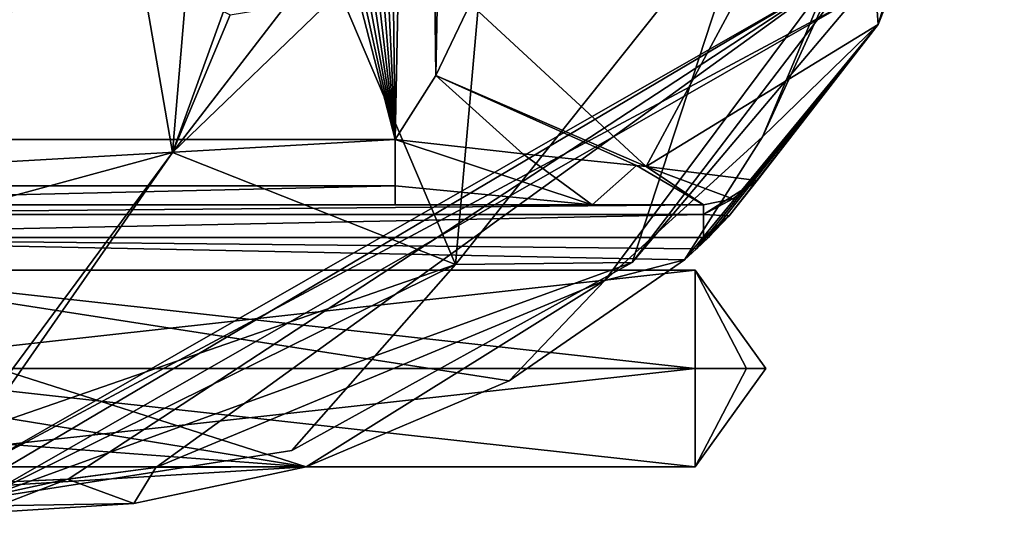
# Model space of a CAD drawing. Extents: x -250 to 250, y -832 to 754.
# Tile 7 of 256: x -144 to -114, y -832 to -817. Entities that reach past the tile are written whole.
import ezdxf

# ---------------------------------------------------------------- set-up
doc = ezdxf.new("R2010")
doc.units = 0
doc.header["$LTSCALE"] = 33.374815
for name, color, linetype in [('122', 7, 'CONTINUOUS'), ('125', 7, 'CONTINUOUS'), ('129', 7, 'CONTINUOUS'), ('133', 7, 'CONTINUOUS'), ('142', 7, 'CONTINUOUS'), ('146', 7, 'CONTINUOUS'), ('149', 7, 'CONTINUOUS'), ('158', 7, 'CONTINUOUS'), ('160', 7, 'CONTINUOUS'), ('166', 7, 'CONTINUOUS'), ('167', 7, 'CONTINUOUS'), ('168', 7, 'CONTINUOUS'), ('171', 7, 'CONTINUOUS'), ('172', 7, 'CONTINUOUS'), ('180', 7, 'CONTINUOUS'), ('181', 7, 'CONTINUOUS'), ('184', 7, 'CONTINUOUS'), ('185', 7, 'CONTINUOUS'), ('20', 7, 'CONTINUOUS'), ('21', 7, 'CONTINUOUS'), ('22', 7, 'CONTINUOUS'), ('25', 7, 'CONTINUOUS'), ('4', 7, 'CONTINUOUS'), ('8', 7, 'CONTINUOUS')]:
    doc.layers.add(name, color=color, linetype=linetype)

msp = doc.modelspace()

# ---------------------------------------------------------------- linework, layer by layer
at = {"layer": '122', "color": 7, "linetype": 'CONTINUOUS'}
for points in [[(-144.456, -773.205, 20), (-157, -820.2, 20), (-132.315, -820.2, 20), (-144.456, -773.205, 20)], [(-142.731, -773.352, 20), (-144.456, -773.205, 20), (-132.315, -820.2, 20), (-142.731, -773.352, 20)], [(-140.988, -773.727, 20), (-142.731, -773.352, 20), (-132.315, -820.2, 20), (-140.988, -773.727, 20)], [(-139.247, -774.338, 20), (-140.988, -773.727, 20), (-132.315, -820.2, 20), (-139.247, -774.338, 20)], [(-137.532, -775.194, 20), (-139.247, -774.338, 20), (-132.315, -820.2, 20), (-137.532, -775.194, 20)], [(-135.87, -776.295, 20), (-137.532, -775.194, 20), (-132.315, -820.2, 20), (-135.87, -776.295, 20)], [(-134.295, -777.641, 20), (-135.87, -776.295, 20), (-132.315, -820.2, 20), (-134.295, -777.641, 20)], [(-132.837, -779.223, 20), (-134.295, -777.641, 20), (-132.315, -820.2, 20), (-132.837, -779.223, 20)], [(-131.528, -781.034, 20), (-132.837, -779.223, 20), (-132.315, -820.2, 20), (-131.528, -781.034, 20)], [(-131.079, -818.248, 20), (-131.528, -781.034, 20), (-132.315, -820.2, 20), (-131.079, -818.248, 20)], [(-130.386, -783.08, 20), (-131.528, -781.034, 20), (-131.079, -818.248, 20), (-130.386, -783.08, 20)], [(-130.025, -816.062, 20), (-130.386, -783.08, 20), (-131.079, -818.248, 20), (-130.025, -816.062, 20)]]:
    msp.add_3dface(points, dxfattribs=at)
at = {"layer": '125', "color": 7, "linetype": 'CONTINUOUS'}
for points in [[(-121.105, -820.123, 0.025), (-119.121, -815.374, 0.025), (-113.769, -804.102, 0.025), (-121.105, -820.123, 0.025)], [(-145, -830.2, 0.025), (-119.121, -815.374, 0.025), (-145, -830.7, 0.025), (-145, -830.2, 0.025)], [(-145, -830.7, 0.025), (-119.121, -815.374, 0.025), (-142.302, -830.58, 0.025), (-145, -830.7, 0.025)], [(-119.121, -815.374, 0.025), (-139.625, -830.223, 0.025), (-142.302, -830.58, 0.025), (-119.121, -815.374, 0.025)], [(-139.625, -830.223, 0.025), (-119.121, -815.374, 0.025), (-125.919, -824.512, 0.025), (-139.625, -830.223, 0.025)], [(-125.919, -824.512, 0.025), (-119.121, -815.374, 0.025), (-121.105, -820.123, 0.025), (-125.919, -824.512, 0.025)]]:
    msp.add_3dface(points, dxfattribs=at)
at = {"layer": '129', "color": 7, "linetype": 'CONTINUOUS'}
for points in [[(-119.121, -815.374, 0.025), (-145, -830.2, 0.025), (-119.12, -815.374), (-119.121, -815.374, 0.025)], [(-145, -830.2, 0.025), (-145, -830.2), (-119.12, -815.374), (-145, -830.2, 0.025)]]:
    msp.add_3dface(points, dxfattribs=at)
at = {"layer": '133', "color": 7, "linetype": 'CONTINUOUS'}
for points in [[(-113.723, -806.964, 5.377), (-118.128, -808.902, 15.535), (-117.575, -816.689, 7.337), (-113.723, -806.964, 5.377)], [(-130.025, -816.062, 20), (-124.658, -821.029, 16.996), (-118.128, -808.902, 15.535), (-130.025, -816.062, 20)], [(-118.128, -808.902, 15.535), (-124.658, -821.029, 16.996), (-117.575, -816.689, 7.337), (-118.128, -808.902, 15.535)], [(-130.025, -816.062, 20), (-131.079, -818.248, 20), (-124.658, -821.029, 16.996), (-130.025, -816.062, 20)], [(-124.658, -821.029, 16.996), (-121.267, -821.456, 10.848), (-117.575, -816.689, 7.337), (-124.658, -821.029, 16.996)], [(-123.479, -823.882, 10), (-117.575, -816.689, 7.337), (-123.115, -823.544, 10), (-123.479, -823.882, 10)], [(-117.575, -816.689, 7.337), (-122.754, -823.197, 10), (-123.115, -823.544, 10), (-117.575, -816.689, 7.337)], [(-122.118, -822.537, 10.162), (-122.754, -823.197, 10), (-117.575, -816.689, 7.337), (-122.118, -822.537, 10.162)], [(-121.267, -821.456, 10.848), (-122.118, -822.537, 10.162), (-117.575, -816.689, 7.337), (-121.267, -821.456, 10.848)], [(-131.079, -818.248, 20), (-132.315, -820.2, 20), (-128.413, -820.645, 19.287), (-131.079, -818.248, 20)], [(-124.658, -821.029, 16.996), (-131.079, -818.248, 20), (-124.95, -820.999, 17.254), (-124.658, -821.029, 16.996)], [(-124.95, -820.999, 17.254), (-131.079, -818.248, 20), (-128.413, -820.645, 19.287), (-124.95, -820.999, 17.254)]]:
    msp.add_3dface(points, dxfattribs=at)
at = {"layer": '142', "color": 7, "linetype": 'CONTINUOUS'}
for points in [[(-142.302, -830.58, 0.025), (-139.625, -830.223, 0.025), (-142.32, -830.582, 0.364), (-142.302, -830.58, 0.025)], [(-145, -830.7, 0.025), (-142.302, -830.58, 0.025), (-145, -830.7, 0.483), (-145, -830.7, 0.025)], [(-145, -830.7, 0.483), (-142.302, -830.58, 0.025), (-142.32, -830.582, 0.364), (-145, -830.7, 0.483)]]:
    msp.add_3dface(points, dxfattribs=at)
at = {"layer": '146', "color": 7, "linetype": 'CONTINUOUS'}
msp.add_3dface([(-145, -830.2), (-144.396, -770.206), (-119.12, -815.374), (-145, -830.2)], dxfattribs=at)
at = {"layer": '149', "color": 7, "linetype": 'CONTINUOUS'}
for points in [[(-121.105, -820.123, 0.025), (-113.769, -804.102, 0.025), (-117.575, -816.689, 7.337), (-121.105, -820.123, 0.025)], [(-117.575, -816.689, 7.337), (-113.769, -804.102, 0.025), (-113.72, -805.532, 2.638), (-117.575, -816.689, 7.337)], [(-113.723, -806.964, 5.377), (-117.575, -816.689, 7.337), (-113.72, -805.532, 2.638), (-113.723, -806.964, 5.377)], [(-121.105, -820.123, 0.025), (-117.575, -816.689, 7.337), (-123.479, -823.882, 10), (-121.105, -820.123, 0.025)], [(-125.919, -824.512, 0.025), (-121.105, -820.123, 0.025), (-123.479, -823.882, 10), (-125.919, -824.512, 0.025)], [(-125.919, -824.512, 0.025), (-123.479, -823.882, 10), (-128.831, -827.576, 10), (-125.919, -824.512, 0.025)], [(-139.625, -830.223, 0.025), (-125.919, -824.512, 0.025), (-135.036, -830.2, 10), (-139.625, -830.223, 0.025)], [(-135.036, -830.2, 10), (-125.919, -824.512, 0.025), (-128.831, -827.576, 10), (-135.036, -830.2, 10)], [(-139.625, -830.223, 0.025), (-135.036, -830.2, 10), (-140.295, -831.325, 9.654), (-139.625, -830.223, 0.025)], [(-142.32, -830.582, 0.364), (-139.625, -830.223, 0.025), (-140.295, -831.325, 9.654), (-142.32, -830.582, 0.364)], [(-145, -831.622, 9.406), (-145, -831.161, 4.942), (-142.32, -830.582, 0.364), (-145, -831.622, 9.406)], [(-145, -831.622, 9.406), (-142.32, -830.582, 0.364), (-140.295, -831.325, 9.654), (-145, -831.622, 9.406)], [(-145, -831.161, 4.942), (-145, -830.7, 0.483), (-142.32, -830.582, 0.364), (-145, -831.161, 4.942)]]:
    msp.add_3dface(points, dxfattribs=at)
at = {"layer": '158', "color": 7, "linetype": 'CONTINUOUS'}
for points in [[(-123.479, -823.882, 10), (-123.115, -823.544, 10), (-157, -823.2, 10), (-123.479, -823.882, 10)], [(-128.831, -827.576, 10), (-123.479, -823.882, 10), (-157, -823.2, 10), (-128.831, -827.576, 10)], [(-157, -823.2, 10), (-123.115, -823.544, 10), (-122.898, -823.2, 10), (-157, -823.2, 10)], [(-135.036, -830.2, 10), (-128.831, -827.576, 10), (-157, -823.2, 10), (-135.036, -830.2, 10)], [(-135.036, -830.2, 10), (-157, -823.2, 10), (-153.5, -827.2, 10), (-135.036, -830.2, 10)], [(-123.115, -823.544, 10), (-122.754, -823.197, 10), (-122.826, -823.199, 10), (-123.115, -823.544, 10)], [(-122.898, -823.2, 10), (-123.115, -823.544, 10), (-122.826, -823.199, 10), (-122.898, -823.2, 10)], [(-135.036, -830.2, 10), (-153.5, -827.2, 10), (-155, -828.7, 10), (-135.036, -830.2, 10)], [(-158, -830.2, 10), (-135.036, -830.2, 10), (-155, -828.7, 10), (-158, -830.2, 10)]]:
    msp.add_3dface(points, dxfattribs=at)
at = {"layer": '160', "color": 7, "linetype": 'CONTINUOUS'}
for points in [[(-157, -822.2, 18), (-157, -822.2, 11), (-122.898, -822.2, 11), (-157, -822.2, 18)], [(-132.315, -822.2, 18), (-157, -822.2, 18), (-122.898, -822.2, 11), (-132.315, -822.2, 18)], [(-126.302, -822.2, 15.982), (-132.315, -822.2, 18), (-122.898, -822.2, 11), (-126.302, -822.2, 15.982)]]:
    msp.add_3dface(points, dxfattribs=at)
at = {"layer": '166', "color": 7, "linetype": 'CONTINUOUS'}
for points in [[(-132.315, -820.2, 20), (-157, -820.2, 20), (-157, -821.614, 19.414), (-132.315, -820.2, 20)], [(-132.315, -821.614, 19.414), (-132.315, -820.2, 20), (-157, -821.614, 19.414), (-132.315, -821.614, 19.414)], [(-157, -822.2, 18), (-132.315, -822.2, 18), (-132.315, -821.614, 19.414), (-157, -822.2, 18)], [(-157, -822.2, 18), (-132.315, -821.614, 19.414), (-157, -821.614, 19.414), (-157, -822.2, 18)]]:
    msp.add_3dface(points, dxfattribs=at)
at = {"layer": '167', "color": 7, "linetype": 'CONTINUOUS'}
for points in [[(-128.413, -820.645, 19.287), (-132.315, -820.2, 20), (-126.302, -822.2, 15.982), (-128.413, -820.645, 19.287)], [(-126.302, -822.2, 15.982), (-132.315, -820.2, 20), (-132.315, -821.614, 19.414), (-126.302, -822.2, 15.982)], [(-124.95, -820.999, 17.254), (-128.413, -820.645, 19.287), (-126.302, -822.2, 15.982), (-124.95, -820.999, 17.254)], [(-124.95, -820.999, 17.254), (-126.302, -822.2, 15.982), (-122.898, -822.2, 11), (-124.95, -820.999, 17.254)], [(-124.658, -821.029, 16.996), (-124.95, -820.999, 17.254), (-122.898, -822.2, 11), (-124.658, -821.029, 16.996)], [(-121.267, -821.456, 10.848), (-124.658, -821.029, 16.996), (-122.011, -822.015, 10.909), (-121.267, -821.456, 10.848)], [(-124.658, -821.029, 16.996), (-122.898, -822.2, 11), (-122.011, -822.015, 10.909), (-124.658, -821.029, 16.996)], [(-132.315, -822.2, 18), (-126.302, -822.2, 15.982), (-132.315, -821.614, 19.414), (-132.315, -822.2, 18)]]:
    msp.add_3dface(points, dxfattribs=at)
at = {"layer": '168', "color": 7, "linetype": 'CONTINUOUS'}
for points in [[(-122.898, -822.2, 11), (-157, -822.2, 11), (-157, -822.493, 10.293), (-122.898, -822.2, 11)], [(-122.898, -822.2, 11), (-157, -822.493, 10.293), (-122.898, -822.493, 10.293), (-122.898, -822.2, 11)], [(-157, -823.2, 10), (-122.898, -823.2, 10), (-122.898, -822.493, 10.293), (-157, -823.2, 10)], [(-157, -822.493, 10.293), (-157, -823.2, 10), (-122.898, -822.493, 10.293), (-157, -822.493, 10.293)]]:
    msp.add_3dface(points, dxfattribs=at)
at = {"layer": '171', "color": 7, "linetype": 'CONTINUOUS'}
for points in [[(-122.118, -822.537, 10.162), (-121.267, -821.456, 10.848), (-122.898, -822.493, 10.293), (-122.118, -822.537, 10.162)], [(-122.898, -822.493, 10.293), (-121.267, -821.456, 10.848), (-122.011, -822.015, 10.909), (-122.898, -822.493, 10.293)], [(-122.898, -822.2, 11), (-122.898, -822.493, 10.293), (-122.011, -822.015, 10.909), (-122.898, -822.2, 11)], [(-122.898, -823.2, 10), (-122.118, -822.537, 10.162), (-122.898, -822.493, 10.293), (-122.898, -823.2, 10)], [(-122.118, -822.537, 10.162), (-122.898, -823.2, 10), (-122.826, -823.199, 10), (-122.118, -822.537, 10.162)], [(-122.754, -823.197, 10), (-122.118, -822.537, 10.162), (-122.826, -823.199, 10), (-122.754, -823.197, 10)]]:
    msp.add_3dface(points, dxfattribs=at)
at = {"layer": '172', "color": 7, "linetype": 'CONTINUOUS'}
for points in [[(-140.295, -831.325, 9.654), (-135.036, -830.2, 10), (-158, -831.614, 9.414), (-140.295, -831.325, 9.654)], [(-135.036, -830.2, 10), (-158, -830.2, 10), (-158, -831.614, 9.414), (-135.036, -830.2, 10)], [(-145, -831.622, 9.406), (-140.295, -831.325, 9.654), (-158, -831.614, 9.414), (-145, -831.622, 9.406)]]:
    msp.add_3dface(points, dxfattribs=at)
at = {"layer": '180', "color": 7, "linetype": 'CONTINUOUS'}
for points in [[(-121.595, -827.2, 13.153), (-121, -827.2, 15), (-123.157, -827.2, 12), (-121.595, -827.2, 13.153)], [(-123.157, -827.2, 12), (-121, -827.2, 15), (-123.157, -830.2, 15), (-123.157, -827.2, 12)], [(-123.157, -830.2, 15), (-121, -827.2, 15), (-121.595, -827.2, 16.847), (-123.157, -830.2, 15)], [(-123.157, -827.2, 18), (-123.157, -830.2, 15), (-121.595, -827.2, 16.847), (-123.157, -827.2, 18)]]:
    msp.add_3dface(points, dxfattribs=at)
at = {"layer": '181', "color": 7, "linetype": 'CONTINUOUS'}
for points in [[(-123.157, -827.2, 12), (-123.157, -830.2, 15), (-150.334, -827.2, 12), (-123.157, -827.2, 12)], [(-123.157, -830.2, 15), (-123.157, -827.2, 18), (-150.334, -830.2, 15), (-123.157, -830.2, 15)], [(-150.334, -827.2, 12), (-123.157, -830.2, 15), (-150.334, -830.2, 15), (-150.334, -827.2, 12)], [(-150.334, -830.2, 15), (-123.157, -827.2, 18), (-150.334, -827.2, 18), (-150.334, -830.2, 15)]]:
    msp.add_3dface(points, dxfattribs=at)
at = {"layer": '184', "color": 7, "linetype": 'CONTINUOUS'}
for points in [[(-121, -827.2, 15), (-121.595, -827.2, 13.153), (-123.157, -824.2, 15), (-121, -827.2, 15)], [(-123.157, -827.2, 18), (-121, -827.2, 15), (-123.157, -824.2, 15), (-123.157, -827.2, 18)], [(-121.595, -827.2, 13.153), (-123.157, -827.2, 12), (-123.157, -824.2, 15), (-121.595, -827.2, 13.153)], [(-121, -827.2, 15), (-123.157, -827.2, 18), (-121.595, -827.2, 16.847), (-121, -827.2, 15)]]:
    msp.add_3dface(points, dxfattribs=at)
at = {"layer": '185', "color": 7, "linetype": 'CONTINUOUS'}
for points in [[(-123.157, -827.2, 12), (-150.334, -827.2, 12), (-150.334, -824.2, 15), (-123.157, -827.2, 12)], [(-123.157, -824.2, 15), (-123.157, -827.2, 12), (-150.334, -824.2, 15), (-123.157, -824.2, 15)], [(-150.334, -827.2, 18), (-123.157, -827.2, 18), (-123.157, -824.2, 15), (-150.334, -827.2, 18)], [(-150.334, -827.2, 18), (-123.157, -824.2, 15), (-150.334, -824.2, 15), (-150.334, -827.2, 18)]]:
    msp.add_3dface(points, dxfattribs=at)
at = {"layer": '20', "color": 7, "linetype": 'CONTINUOUS'}
msp.add_3dface([(-144.396, -770.206), (-145, -830.2), (-119.12, -815.374), (-144.396, -770.206)], dxfattribs=at)
at = {"layer": '21', "color": 7, "linetype": 'CONTINUOUS'}
for points in [[(-146.7, -799.2, -19), (-142, -803.9, -19), (-145, -822.2, -19), (-146.7, -799.2, -19)], [(-142, -803.9, -19), (-137.3, -799.2, -19), (-139.117, -820.603, -19), (-142, -803.9, -19)], [(-139.117, -820.603, -19), (-137.3, -799.2, -19), (-137.556, -816.291, -19), (-139.117, -820.603, -19)], [(-145, -822.2, -19), (-142, -803.9, -19), (-139.117, -820.603, -19), (-145, -822.2, -19)], [(-134.014, -815.686, -19), (-139.117, -820.603, -19), (-135.668, -816.125, -19), (-134.014, -815.686, -19)], [(-135.668, -816.125, -19), (-139.117, -820.603, -19), (-137.356, -816.399, -19), (-135.668, -816.125, -19)], [(-137.356, -816.399, -19), (-139.117, -820.603, -19), (-137.556, -816.291, -19), (-137.356, -816.399, -19)]]:
    msp.add_3dface(points, dxfattribs=at)
at = {"layer": '22', "color": 7, "linetype": 'CONTINUOUS'}
for points in [[(-116.82, -813.118, -3.241), (-118.258, -815.88, -0.025), (-125.084, -823.956, -6.358), (-116.82, -813.118, -3.241)], [(-118.258, -815.88, -0.025), (-145, -831.2, -0.025), (-125.084, -823.956, -6.358), (-118.258, -815.88, -0.025)], [(-125.084, -823.956, -6.358), (-145, -831.2, -0.025), (-135.472, -829.699, -9.068), (-125.084, -823.956, -6.358)], [(-135.472, -829.699, -9.068), (-145, -831.2, -0.025), (-145, -831.2, -10), (-135.472, -829.699, -9.068)]]:
    msp.add_3dface(points, dxfattribs=at)
at = {"layer": '25', "color": 7, "linetype": 'CONTINUOUS'}
for points in [[(-125.084, -823.956, -6.358), (-130.469, -824.017, -15.494), (-121.358, -812.568, -14.43), (-125.084, -823.956, -6.358)], [(-130.469, -824.017, -15.494), (-129.546, -813.511, -18.649), (-121.358, -812.568, -14.43), (-130.469, -824.017, -15.494)], [(-116.82, -813.118, -3.241), (-125.084, -823.956, -6.358), (-121.358, -812.568, -14.43), (-116.82, -813.118, -3.241)], [(-134.014, -815.686, -19), (-129.546, -813.511, -18.649), (-130.469, -824.017, -15.494), (-134.014, -815.686, -19)], [(-139.117, -820.603, -19), (-134.014, -815.686, -19), (-130.469, -824.017, -15.494), (-139.117, -820.603, -19)], [(-145, -822.2, -19), (-139.117, -820.603, -19), (-145, -828.564, -16.364), (-145, -822.2, -19)], [(-139.117, -820.603, -19), (-145, -829.06, -15.826), (-145, -828.564, -16.364), (-139.117, -820.603, -19)], [(-145, -829.06, -15.826), (-139.117, -820.603, -19), (-130.469, -824.017, -15.494), (-145, -829.06, -15.826)], [(-135.472, -829.699, -9.068), (-145, -831.2, -10), (-130.469, -824.017, -15.494), (-135.472, -829.699, -9.068)], [(-145, -831.2, -10), (-145, -829.06, -15.826), (-130.469, -824.017, -15.494), (-145, -831.2, -10)], [(-125.084, -823.956, -6.358), (-135.472, -829.699, -9.068), (-130.469, -824.017, -15.494), (-125.084, -823.956, -6.358)]]:
    msp.add_3dface(points, dxfattribs=at)
at = {"layer": '4', "color": 7, "linetype": 'CONTINUOUS'}
for points in [[(-119.121, -815.374, -0.025), (-145, -830.2, -0.025), (-118.258, -815.88, -0.025), (-119.121, -815.374, -0.025)], [(-118.258, -815.88, -0.025), (-145, -830.2, -0.025), (-145, -831.2, -0.025), (-118.258, -815.88, -0.025)]]:
    msp.add_3dface(points, dxfattribs=at)
at = {"layer": '8', "color": 7, "linetype": 'CONTINUOUS'}
for points in [[(-145, -830.2, -0.025), (-119.121, -815.374, -0.025), (-145, -830.2), (-145, -830.2, -0.025)], [(-145, -830.2), (-119.121, -815.374, -0.025), (-119.12, -815.374), (-145, -830.2)]]:
    msp.add_3dface(points, dxfattribs=at)

doc.saveas('drawing.dxf')
